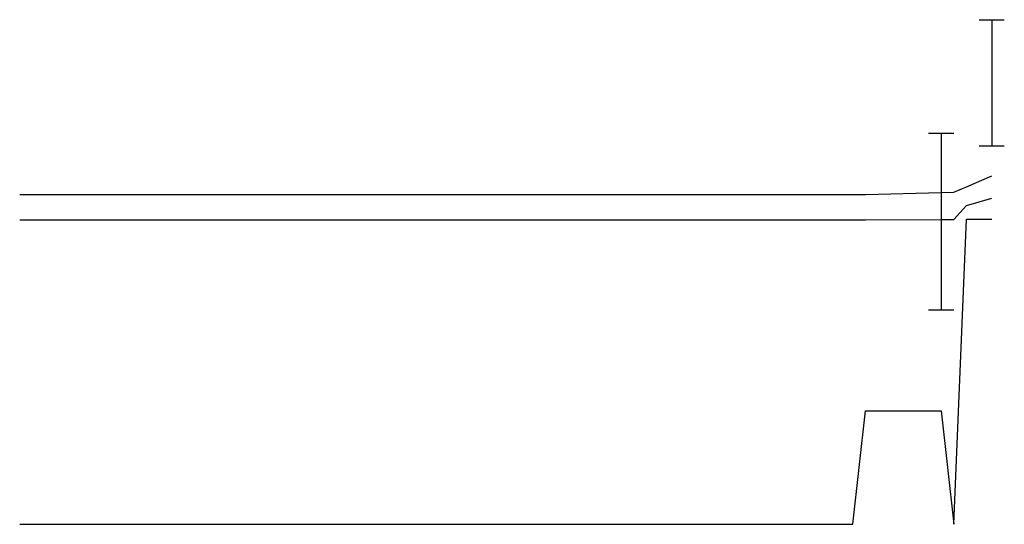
# Model space of a CAD drawing. Extents: x 231269 to 317347, y 759308 to 799932.
# Tile 5 of 5: x 317339 to 317347, y 759308 to 759312. Entities that reach past the tile are written whole.
import ezdxf

# ---------------------------------------------------------------- set-up
doc = ezdxf.new("R2010")
doc.units = 0
doc.header["$LTSCALE"] = 800
doc.linetypes.add('DASHED', pattern=[0])
for name, color, linetype in [('BRIDGE1', 6, 'CONTINUOUS'), ('FLOOD1', 15, 'CONTINUOUS'), ('FLOOD4', 15, 'CONTINUOUS'), ('SPROF', 11, 'DASHED'), ('TEXT', 7, 'CONTINUOUS')]:
    doc.layers.add(name, color=color, linetype=linetype)

# ---------------------------------------------------------------- blocks, each defined once
blk = doc.blocks.new('JUNK')
at = {"layer": 'BRIDGE1', "color": 0}
for p, q in [((7.63, 5.1), (7.83, 5.1)), ((7.73, 5.1), (7.73, 4.1)), ((7.23, 4.2), (7.43, 4.2)), ((7.33, 4.2), (7.33, 2.8)), ((7.63, 4.1), (7.83, 4.1)), ((7.23, 2.8), (7.43, 2.8))]:
    blk.add_line(p, q, dxfattribs=at)
at = {"layer": 'FLOOD1', "color": 0}
for p, q in [((7.53, 3.628), (7.73, 3.684)), ((7.43, 3.516), (7.53, 3.628)), ((0.03, 3.514), (0.23, 3.514)), ((0.23, 3.514), (6.63, 3.514)), ((6.63, 3.514), (6.73, 3.514)), ((6.73, 3.514), (7.33, 3.516)), ((7.33, 3.516), (7.43, 3.516))]:
    blk.add_line(p, q, dxfattribs=at)
at = {"layer": 'FLOOD4', "color": 0}
for p, q in [((7.53, 3.776), (7.73, 3.862)), ((7.43, 3.734), (7.53, 3.776)), ((0.03, 3.714), (0.23, 3.714)), ((0.23, 3.714), (6.63, 3.714)), ((6.63, 3.714), (6.73, 3.714)), ((6.73, 3.714), (7.33, 3.73)), ((7.33, 3.73), (7.43, 3.734))]:
    blk.add_line(p, q, dxfattribs=at)
at = {"layer": 'SPROF', "color": 0}
for p, q in [((7.43, 1.1), (7.53, 3.52)), ((7.53, 3.52), (7.73, 3.52)), ((6.63, 1.1), (6.73, 2)), ((6.73, 2), (7.33, 2)), ((7.33, 2), (7.43, 1.1)), ((0.03, 1.1), (0.23, 1.1)), ((0.23, 1.1), (6.63, 1.1))]:
    blk.add_line(p, q, dxfattribs=at)

msp = doc.modelspace()

# ---------------------------------------------------------------- block references
at = {"layer": 'TEXT', "color": 0}
msp.add_blockref('JUNK', (317339.3172, 759306.983), dxfattribs=at)

doc.saveas('drawing.dxf')
